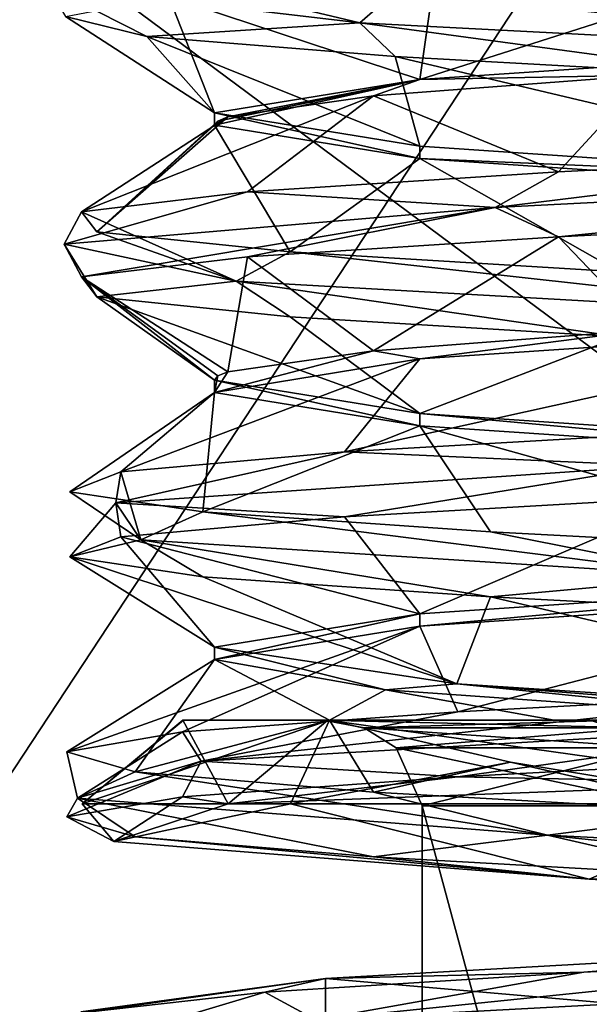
# Model space of a CAD drawing. Header units: millimetres. Extents: x -75 to 0, y -130 to 133.
# Tile 26 of 121: x -70.68 to -68.98, y -30.65 to -27.7. Entities that reach past the tile are written whole.
import ezdxf

# ---------------------------------------------------------------- set-up
doc = ezdxf.new("R2010")
doc.units = ezdxf.units.MM
doc.header["$LTSCALE"] = 65.185185
for name, color, linetype in [('1325', 7, 'CONTINUOUS'), ('1326', 7, 'CONTINUOUS'), ('1327', 7, 'CONTINUOUS'), ('1328', 7, 'CONTINUOUS'), ('1329', 7, 'CONTINUOUS'), ('1330', 7, 'CONTINUOUS'), ('1377', 7, 'CONTINUOUS'), ('1378', 7, 'CONTINUOUS'), ('1384', 7, 'CONTINUOUS'), ('1385', 7, 'CONTINUOUS'), ('1392', 7, 'CONTINUOUS'), ('1397', 7, 'CONTINUOUS'), ('1445', 7, 'CONTINUOUS'), ('1450', 7, 'CONTINUOUS'), ('1458', 7, 'CONTINUOUS'), ('1459', 7, 'CONTINUOUS'), ('1460', 7, 'CONTINUOUS'), ('1468', 7, 'CONTINUOUS'), ('1469', 7, 'CONTINUOUS'), ('1470', 7, 'CONTINUOUS'), ('944', 7, 'CONTINUOUS'), ('946', 7, 'CONTINUOUS'), ('949', 7, 'CONTINUOUS'), ('951', 7, 'CONTINUOUS'), ('972', 7, 'CONTINUOUS'), ('973', 7, 'CONTINUOUS')]:
    doc.layers.add(name, color=color, linetype=linetype)

msp = doc.modelspace()

# ---------------------------------------------------------------- linework, layer by layer
at = {"layer": '1325', "linetype": 'CONTINUOUS'}
for points in [[(-70.5999, -27.601, -0.0196), (-69.6646, -27.7115, -1.9973), (-70.3023, -27.5593, -1.0889), (-70.5999, -27.601, -0.0196)], [(-70.3023, -27.5593, -1.0889), (-69.6646, -27.7115, -1.9973), (-69.5586, -27.6192, -2.0141), (-70.3023, -27.5593, -1.0889)], [(-69.6646, -27.7115, -1.9973), (-70.5999, -27.601, -0.0196), (-70.3023, -27.7532, -1.0889), (-69.6646, -27.7115, -1.9973)], [(-70.3023, -27.7532, -1.0889), (-70.5999, -27.601, -0.0196), (-70.5457, -27.6933, 0.0729), (-70.3023, -27.7532, -1.0889)], [(-69.6646, -27.7115, -1.9973), (-67.5507, -27.8221, -2.5609), (-69.5586, -27.6192, -2.0141), (-69.6646, -27.7115, -1.9973)], [(-69.5586, -27.6192, -2.0141), (-67.5507, -27.8221, -2.5609), (-68.4764, -27.6791, -2.5018), (-69.5586, -27.6192, -2.0141)], [(-69.5586, -27.8131, -2.0141), (-69.6646, -27.7115, -1.9973), (-70.3023, -27.7532, -1.0889), (-69.5586, -27.8131, -2.0141)], [(-67.5507, -27.8221, -2.5609), (-69.6646, -27.7115, -1.9973), (-68.4764, -27.873, -2.5018), (-67.5507, -27.8221, -2.5609)], [(-68.4764, -27.873, -2.5018), (-69.6646, -27.7115, -1.9973), (-69.5586, -27.8131, -2.0141), (-68.4764, -27.873, -2.5018)], [(-67.078, -28.1538, 2.431), (-69.2601, -28.2644, 2.2742), (-67.9063, -28.0983, 2.5451), (-67.078, -28.1538, 2.431)], [(-67.9063, -28.0983, 2.5451), (-69.2601, -28.2644, 2.2742), (-69.07, -28.1582, 2.3111), (-67.9063, -28.0983, 2.5451)], [(-69.2601, -28.2644, 2.2742), (-67.078, -28.1538, 2.431), (-69.07, -28.3522, 2.3111), (-69.2601, -28.2644, 2.2742)], [(-69.07, -28.3522, 2.3111), (-67.078, -28.1538, 2.431), (-67.9063, -28.2923, 2.5451), (-69.07, -28.3522, 2.3111)], [(-69.07, -28.1582, 2.3111), (-69.2601, -28.2644, 2.2742), (-70.0013, -28.2181, 1.5751), (-69.07, -28.1582, 2.3111)], [(-69.2601, -28.2644, 2.2742), (-70.55, -28.375, 0.5072), (-70.0013, -28.2181, 1.5751), (-69.2601, -28.2644, 2.2742)], [(-70.0013, -28.2181, 1.5751), (-70.55, -28.375, 0.5072), (-70.4979, -28.278, 0.4969), (-70.0013, -28.2181, 1.5751)], [(-70.55, -28.375, 0.5072), (-69.2601, -28.2644, 2.2742), (-70.4979, -28.472, 0.4969), (-70.55, -28.375, 0.5072)], [(-70.4979, -28.472, 0.4969), (-69.2601, -28.2644, 2.2742), (-70.0013, -28.4121, 1.5751), (-70.4979, -28.472, 0.4969)], [(-70.0013, -28.4121, 1.5751), (-69.2601, -28.2644, 2.2742), (-69.07, -28.3522, 2.3111), (-70.0013, -28.4121, 1.5751)]]:
    msp.add_3dface(points, dxfattribs=at)
at = {"layer": '1326', "linetype": 'CONTINUOUS'}
for points in [[(-68.8037, -27.8684, 1.9401), (-69.07, -28.1582, 2.3111), (-69.6233, -27.9309, 1.3322), (-68.8037, -27.8684, 1.9401)], [(-67.9063, -28.0983, 2.5451), (-69.07, -28.1582, 2.3111), (-68.8037, -27.8684, 1.9401), (-67.9063, -28.0983, 2.5451)], [(-70.0013, -28.2181, 1.5751), (-70.4979, -28.278, 0.4969), (-69.6233, -27.9309, 1.3322), (-70.0013, -28.2181, 1.5751)], [(-69.6233, -27.9309, 1.3322), (-70.4979, -28.278, 0.4969), (-70.0596, -27.9934, 0.4097), (-69.6233, -27.9309, 1.3322)], [(-69.07, -28.1582, 2.3111), (-70.0013, -28.2181, 1.5751), (-69.6233, -27.9309, 1.3322), (-69.07, -28.1582, 2.3111)]]:
    msp.add_3dface(points, dxfattribs=at)
at = {"layer": '1327', "linetype": 'CONTINUOUS'}
for points in [[(-69.4408, -27.5736, 2.1001), (-68.3324, -27.5137, 2.525), (-69.4849, -27.8816, 1.4849), (-69.4408, -27.5736, 2.1001)], [(-69.4849, -27.8816, 1.4849), (-68.3324, -27.5137, 2.525), (-68, -27.7816, 2.1), (-69.4849, -27.8816, 1.4849)], [(-70.2362, -27.6334, 1.2189), (-69.4408, -27.5736, 2.1001), (-69.4849, -27.8816, 1.4849), (-70.2362, -27.6334, 1.2189)], [(-70.5457, -27.6933, 0.0729), (-70.2362, -27.6334, 1.2189), (-70.1, -27.9816), (-70.5457, -27.6933, 0.0729)], [(-70.1, -27.9816), (-70.2362, -27.6334, 1.2189), (-69.4849, -27.8816, 1.4849), (-70.1, -27.9816)], [(-70.3023, -27.7532, -1.0889), (-70.5457, -27.6933, 0.0729), (-70.1, -27.9816), (-70.3023, -27.7532, -1.0889)], [(-69.5586, -27.8131, -2.0141), (-70.3023, -27.7532, -1.0889), (-69.485, -28.0816, -1.4848), (-69.5586, -27.8131, -2.0141)], [(-69.485, -28.0816, -1.4848), (-70.3023, -27.7532, -1.0889), (-70.1, -27.9816), (-69.485, -28.0816, -1.4848)], [(-68.4764, -27.873, -2.5018), (-69.5586, -27.8131, -2.0141), (-68, -28.1816, -2.1), (-68.4764, -27.873, -2.5018)], [(-68, -28.1816, -2.1), (-69.5586, -27.8131, -2.0141), (-69.485, -28.0816, -1.4848), (-68, -28.1816, -2.1)], [(-69.07, -28.3522, 2.3111), (-67.9063, -28.2923, 2.5451), (-68.8037, -28.6316, 1.9401), (-69.07, -28.3522, 2.3111)], [(-70.0013, -28.4121, 1.5751), (-69.07, -28.3522, 2.3111), (-69.6233, -28.6941, 1.3322), (-70.0013, -28.4121, 1.5751)], [(-69.6233, -28.6941, 1.3322), (-69.07, -28.3522, 2.3111), (-68.8037, -28.6316, 1.9401), (-69.6233, -28.6941, 1.3322)], [(-70.4979, -28.472, 0.4969), (-70.0013, -28.4121, 1.5751), (-70.0596, -28.7566, 0.4097), (-70.4979, -28.472, 0.4969)], [(-70.0596, -28.7566, 0.4097), (-70.0013, -28.4121, 1.5751), (-69.6233, -28.6941, 1.3322), (-70.0596, -28.7566, 0.4097)]]:
    msp.add_3dface(points, dxfattribs=at)
at = {"layer": '1328', "linetype": 'CONTINUOUS'}
for points in [[(-70.4979, -28.278, 0.4969), (-70.55, -28.375, 0.5072), (-70.0345, -28.4856, -1.6189), (-70.4979, -28.278, 0.4969)], [(-70.4979, -28.278, 0.4969), (-70.0345, -28.4856, -1.6189), (-70.4517, -28.3379, -0.6893), (-70.4979, -28.278, 0.4969)], [(-70.4517, -28.3379, -0.6893), (-70.0345, -28.4856, -1.6189), (-69.873, -28.3978, -1.7257), (-70.4517, -28.3379, -0.6893)], [(-70.55, -28.375, 0.5072), (-70.4979, -28.472, 0.4969), (-70.4517, -28.5319, -0.6893), (-70.55, -28.375, 0.5072)], [(-70.0345, -28.4856, -1.6189), (-70.55, -28.375, 0.5072), (-70.4517, -28.5319, -0.6893), (-70.0345, -28.4856, -1.6189)], [(-70.0345, -28.4856, -1.6189), (-68.0785, -28.5962, -2.5988), (-69.873, -28.3978, -1.7257), (-70.0345, -28.4856, -1.6189)], [(-69.873, -28.3978, -1.7257), (-68.0785, -28.5962, -2.5988), (-68.8873, -28.4577, -2.3872), (-69.873, -28.3978, -1.7257)], [(-69.873, -28.5918, -1.7257), (-70.0345, -28.4856, -1.6189), (-70.4517, -28.5319, -0.6893), (-69.873, -28.5918, -1.7257)], [(-68.0785, -28.5962, -2.5988), (-70.0345, -28.4856, -1.6189), (-68.8873, -28.6517, -2.3872), (-68.0785, -28.5962, -2.5988)], [(-68.8873, -28.6517, -2.3872), (-70.0345, -28.4856, -1.6189), (-69.873, -28.5918, -1.7257), (-68.8873, -28.6517, -2.3872)], [(-68.6692, -28.9369, 2.4573), (-68.7735, -29.0385, 2.4823), (-69.7103, -28.9968, 1.887), (-68.6692, -28.9369, 2.4573)], [(-68.7735, -29.0385, 2.4823), (-70.3945, -29.149, 1.0131), (-69.7103, -28.9968, 1.887), (-68.7735, -29.0385, 2.4823)], [(-69.7103, -28.9968, 1.887), (-70.3945, -29.149, 1.0131), (-70.3799, -29.0567, 0.9068), (-69.7103, -28.9968, 1.887)], [(-70.3945, -29.149, 1.0131), (-68.7735, -29.0385, 2.4823), (-69.7103, -29.1907, 1.887), (-70.3945, -29.149, 1.0131)], [(-69.7103, -29.1907, 1.887), (-68.7735, -29.0385, 2.4823), (-68.6692, -29.1308, 2.4573), (-69.7103, -29.1907, 1.887)], [(-70.3799, -29.0567, 0.9068), (-70.3202, -29.2596, -1.1734), (-70.5324, -29.1166, -0.2704), (-70.3799, -29.0567, 0.9068)], [(-70.3945, -29.149, 1.0131), (-70.3202, -29.2596, -1.1734), (-70.3799, -29.0567, 0.9068), (-70.3945, -29.149, 1.0131)], [(-70.5324, -29.1166, -0.2704), (-70.3202, -29.2596, -1.1734), (-70.1348, -29.1764, -1.3888), (-70.5324, -29.1166, -0.2704)], [(-70.3202, -29.2596, -1.1734), (-70.3945, -29.149, 1.0131), (-70.5324, -29.3105, -0.2704), (-70.3202, -29.2596, -1.1734)], [(-70.5324, -29.3105, -0.2704), (-70.3945, -29.149, 1.0131), (-70.3799, -29.2506, 0.9068), (-70.5324, -29.3105, -0.2704)], [(-70.3799, -29.2506, 0.9068), (-70.3945, -29.149, 1.0131), (-69.7103, -29.1907, 1.887), (-70.3799, -29.2506, 0.9068)], [(-70.3202, -29.2596, -1.1734), (-68.6031, -29.3702, -2.5291), (-70.1348, -29.1764, -1.3888), (-70.3202, -29.2596, -1.1734)], [(-70.1348, -29.1764, -1.3888), (-68.6031, -29.3702, -2.5291), (-69.2734, -29.2363, -2.2056), (-70.1348, -29.1764, -1.3888)], [(-69.2734, -29.2363, -2.2056), (-68.6031, -29.3702, -2.5291), (-68.1354, -29.2962, -2.5432), (-69.2734, -29.2363, -2.2056)], [(-70.1348, -29.3704, -1.3888), (-70.3202, -29.2596, -1.1734), (-70.5324, -29.3105, -0.2704), (-70.1348, -29.3704, -1.3888)], [(-68.6031, -29.3702, -2.5291), (-70.3202, -29.2596, -1.1734), (-69.2734, -29.4303, -2.2056), (-68.6031, -29.3702, -2.5291)], [(-69.2734, -29.4303, -2.2056), (-70.3202, -29.2596, -1.1734), (-70.1348, -29.3704, -1.3888), (-69.2734, -29.4303, -2.2056)], [(-68.1354, -29.4902, -2.5432), (-68.6031, -29.3702, -2.5291), (-69.2734, -29.4303, -2.2056), (-68.1354, -29.4902, -2.5432)], [(-68.2548, -29.8125, 2.5875), (-70.1398, -29.9231, 1.477), (-68.2496, -29.7155, 2.5345), (-68.2548, -29.8125, 2.5875)], [(-68.2496, -29.7155, 2.5345), (-70.1398, -29.9231, 1.477), (-69.3713, -29.7754, 2.1461), (-68.2496, -29.7155, 2.5345)], [(-69.3713, -29.7754, 2.1461), (-70.1398, -29.9231, 1.477), (-70.1951, -29.8353, 1.2914), (-69.3713, -29.7754, 2.1461)], [(-70.1951, -29.8353, 1.2914), (-70.5097, -30.0337, -0.6792), (-70.542, -29.8952, 0.1562), (-70.1951, -29.8353, 1.2914)], [(-70.1398, -29.9231, 1.477), (-70.5097, -30.0337, -0.6792), (-70.1951, -29.8353, 1.2914), (-70.1398, -29.9231, 1.477)], [(-70.1398, -29.9231, 1.477), (-68.2548, -29.8125, 2.5875), (-69.3713, -29.9694, 2.1461), (-70.1398, -29.9231, 1.477)], [(-69.3713, -29.9694, 2.1461), (-68.2548, -29.8125, 2.5875), (-68.2496, -29.9095, 2.5345), (-69.3713, -29.9694, 2.1461)], [(-70.542, -29.8952, 0.1562), (-70.5097, -30.0337, -0.6792), (-70.3367, -29.9551, -1.013), (-70.542, -29.8952, 0.1562)], [(-70.5097, -30.0337, -0.6792), (-70.1398, -29.9231, 1.477), (-70.542, -30.0892, 0.1562), (-70.5097, -30.0337, -0.6792)], [(-70.542, -30.0892, 0.1562), (-70.1398, -29.9231, 1.477), (-70.1951, -30.0293, 1.2914), (-70.542, -30.0892, 0.1562)], [(-70.1951, -30.0293, 1.2914), (-70.1398, -29.9231, 1.477), (-69.3713, -29.9694, 2.1461), (-70.1951, -30.0293, 1.2914)], [(-70.5097, -30.0337, -0.6792), (-69.1028, -30.1442, -2.3546), (-70.3367, -29.9551, -1.013), (-70.5097, -30.0337, -0.6792)], [(-70.3367, -29.9551, -1.013), (-69.1028, -30.1442, -2.3546), (-69.6237, -30.015, -1.9621), (-70.3367, -29.9551, -1.013)], [(-70.3367, -30.1491, -1.013), (-70.5097, -30.0337, -0.6792), (-70.542, -30.0892, 0.1562), (-70.3367, -30.1491, -1.013)], [(-69.1028, -30.1442, -2.3546), (-70.5097, -30.0337, -0.6792), (-69.6237, -30.209, -1.9621), (-69.1028, -30.1442, -2.3546)], [(-69.6237, -30.209, -1.9621), (-70.5097, -30.0337, -0.6792), (-70.3367, -30.1491, -1.013), (-69.6237, -30.209, -1.9621)], [(-69.6237, -30.015, -1.9621), (-69.1028, -30.1442, -2.3546), (-68.558, -30.0749, -2.4849), (-69.6237, -30.015, -1.9621)], [(-69.1028, -30.1442, -2.3546), (-66.9151, -30.2548, -2.3628), (-68.558, -30.0749, -2.4849), (-69.1028, -30.1442, -2.3546)], [(-68.558, -30.2689, -2.4849), (-69.1028, -30.1442, -2.3546), (-69.6237, -30.209, -1.9621), (-68.558, -30.2689, -2.4849)], [(-66.9151, -30.2548, -2.3628), (-69.1028, -30.1442, -2.3546), (-67.3711, -30.3288, -2.4679), (-66.9151, -30.2548, -2.3628)], [(-67.3711, -30.3288, -2.4679), (-69.1028, -30.1442, -2.3546), (-68.558, -30.2689, -2.4849), (-67.3711, -30.3288, -2.4679)], [(-67.7256, -30.5865, 2.5855), (-69.7964, -30.6971, 1.8797), (-67.823, -30.4942, 2.5406), (-67.7256, -30.5865, 2.5855)], [(-67.823, -30.4942, 2.5406), (-69.7964, -30.6971, 1.8797), (-68.9938, -30.5541, 2.3449), (-67.823, -30.4942, 2.5406)], [(-68.9938, -30.5541, 2.3449), (-69.7964, -30.6971, 1.8797), (-69.9487, -30.6139, 1.6397), (-68.9938, -30.5541, 2.3449)], [(-69.7964, -30.6971, 1.8797), (-67.7256, -30.5865, 2.5855), (-68.9938, -30.748, 2.3449), (-69.7964, -30.6971, 1.8797)], [(-68.9938, -30.748, 2.3449), (-67.7256, -30.5865, 2.5855), (-67.823, -30.6881, 2.5406), (-68.9938, -30.748, 2.3449)], [(-69.7964, -30.6971, 1.8797), (-70.5953, -30.8077, -0.157), (-69.9487, -30.6139, 1.6397), (-69.7964, -30.6971, 1.8797)], [(-69.9487, -30.6139, 1.6397), (-70.5953, -30.8077, -0.157), (-70.4803, -30.6738, 0.5783), (-69.9487, -30.6139, 1.6397)]]:
    msp.add_3dface(points, dxfattribs=at)
at = {"layer": '1329', "linetype": 'CONTINUOUS'}
for points in [[(-70.0596, -27.9934, 0.4097), (-70.4979, -28.278, 0.4969), (-70.4517, -28.3379, -0.6893), (-70.0596, -27.9934, 0.4097)], [(-70.0596, -27.9934, 0.4097), (-70.4517, -28.3379, -0.6893), (-70.0899, -28.0059, 0.2058), (-70.0596, -27.9934, 0.4097)], [(-70.0899, -28.0059, 0.2058), (-70.4517, -28.3379, -0.6893), (-70.1, -28.0184), (-70.0899, -28.0059, 0.2058)], [(-70.4517, -28.3379, -0.6893), (-69.873, -28.3978, -1.7257), (-70.1, -28.0184), (-70.4517, -28.3379, -0.6893)], [(-70.1, -28.0184), (-69.873, -28.3978, -1.7257), (-69.4849, -28.1184, -1.4849), (-70.1, -28.0184)], [(-69.873, -28.3978, -1.7257), (-68.8873, -28.4577, -2.3872), (-69.4849, -28.1184, -1.4849), (-69.873, -28.3978, -1.7257)], [(-69.4849, -28.1184, -1.4849), (-68.8873, -28.4577, -2.3872), (-68, -28.2184, -2.1), (-69.4849, -28.1184, -1.4849)], [(-68.6692, -28.9369, 2.4573), (-69.7103, -28.9968, 1.887), (-68, -28.6184, 2.1), (-68.6692, -28.9369, 2.4573)], [(-68, -28.6184, 2.1), (-69.7103, -28.9968, 1.887), (-69.485, -28.7184, 1.4848), (-68, -28.6184, 2.1)], [(-69.7103, -28.9968, 1.887), (-70.3799, -29.0567, 0.9068), (-69.485, -28.7184, 1.4848), (-69.7103, -28.9968, 1.887)], [(-69.485, -28.7184, 1.4848), (-70.3799, -29.0567, 0.9068), (-70.1, -28.8184), (-69.485, -28.7184, 1.4848)], [(-70.3799, -29.0567, 0.9068), (-70.5324, -29.1166, -0.2704), (-70.1, -28.8184), (-70.3799, -29.0567, 0.9068)], [(-70.5324, -29.1166, -0.2704), (-70.1348, -29.1764, -1.3888), (-70.1, -28.8184), (-70.5324, -29.1166, -0.2704)], [(-70.1, -28.8184), (-70.1348, -29.1764, -1.3888), (-69.485, -28.9184, -1.4849), (-70.1, -28.8184)], [(-70.1348, -29.1764, -1.3888), (-69.2734, -29.2363, -2.2056), (-69.485, -28.9184, -1.4849), (-70.1348, -29.1764, -1.3888)], [(-69.2734, -29.2363, -2.2056), (-68.1354, -29.2962, -2.5432), (-69.485, -28.9184, -1.4849), (-69.2734, -29.2363, -2.2056)], [(-69.485, -28.9184, -1.4849), (-68.1354, -29.2962, -2.5432), (-67.9999, -29.0184, -2.1), (-69.485, -28.9184, -1.4849)], [(-68, -29.4184, 2.1), (-69.3713, -29.7754, 2.1461), (-69.485, -29.5184, 1.4849), (-68, -29.4184, 2.1)], [(-68.2496, -29.7155, 2.5345), (-69.3713, -29.7754, 2.1461), (-68, -29.4184, 2.1), (-68.2496, -29.7155, 2.5345)], [(-70.1951, -29.8353, 1.2914), (-70.542, -29.8952, 0.1562), (-69.485, -29.5184, 1.4849), (-70.1951, -29.8353, 1.2914)], [(-69.485, -29.5184, 1.4849), (-70.542, -29.8952, 0.1562), (-70.1, -29.6184), (-69.485, -29.5184, 1.4849)], [(-69.3713, -29.7754, 2.1461), (-70.1951, -29.8353, 1.2914), (-69.485, -29.5184, 1.4849), (-69.3713, -29.7754, 2.1461)], [(-70.542, -29.8952, 0.1562), (-70.3367, -29.9551, -1.013), (-70.1, -29.6184), (-70.542, -29.8952, 0.1562)], [(-70.3367, -29.9551, -1.013), (-69.7552, -29.8, -1.4077), (-70.1, -29.6184), (-70.3367, -29.9551, -1.013)], [(-70.1, -29.6184), (-69.7552, -29.8, -1.4077), (-69.5882, -29.7092, -1.3739), (-70.1, -29.6184)], [(-69.7552, -29.8, -1.4077), (-69.083, -29.8, -1.8866), (-69.5882, -29.7092, -1.3739), (-69.7552, -29.8, -1.4077)], [(-69.083, -29.8, -1.8866), (-68.302, -29.8, -2.0782), (-69.5882, -29.7092, -1.3739), (-69.083, -29.8, -1.8866)], [(-70.3367, -29.9551, -1.013), (-69.6237, -30.015, -1.9621), (-69.7552, -29.8, -1.4077), (-70.3367, -29.9551, -1.013)], [(-69.7552, -29.8, -1.4077), (-69.6237, -30.015, -1.9621), (-69.2139, -29.9258, -2.0423), (-69.7552, -29.8, -1.4077)], [(-69.6237, -30.015, -1.9621), (-68.558, -30.0749, -2.4849), (-69.2139, -29.9258, -2.0423), (-69.6237, -30.015, -1.9621)], [(-69.2139, -29.9258, -2.0423), (-68.558, -30.0749, -2.4849), (-68.453, -30.05, -2.4586), (-69.2139, -29.9258, -2.0423)], [(-68, -30.4732, 2.5), (-68.9938, -30.5541, 2.3449), (-69.7677, -30.5732, 1.7678), (-68, -30.4732, 2.5)], [(-67.823, -30.4942, 2.5406), (-68.9938, -30.5541, 2.3449), (-68, -30.4732, 2.5), (-67.823, -30.4942, 2.5406)], [(-69.7677, -30.5732, 1.7678), (-70.4803, -30.6738, 0.5783), (-70.5, -30.6732, -0.0001), (-69.7677, -30.5732, 1.7678)], [(-69.9487, -30.6139, 1.6397), (-70.4803, -30.6738, 0.5783), (-69.7677, -30.5732, 1.7678), (-69.9487, -30.6139, 1.6397)], [(-68.9938, -30.5541, 2.3449), (-69.9487, -30.6139, 1.6397), (-69.7677, -30.5732, 1.7678), (-68.9938, -30.5541, 2.3449)]]:
    msp.add_3dface(points, dxfattribs=at)
at = {"layer": '1330', "linetype": 'CONTINUOUS'}
for points in [[(-70.4979, -28.472, 0.4969), (-70.0596, -28.7566, 0.4097), (-70.0899, -28.7691, 0.2058), (-70.4979, -28.472, 0.4969)], [(-70.4517, -28.5319, -0.6893), (-70.4979, -28.472, 0.4969), (-70.1, -28.7816), (-70.4517, -28.5319, -0.6893)], [(-70.1, -28.7816), (-70.4979, -28.472, 0.4969), (-70.0899, -28.7691, 0.2058), (-70.1, -28.7816)], [(-69.873, -28.5918, -1.7257), (-70.4517, -28.5319, -0.6893), (-69.4849, -28.8816, -1.4849), (-69.873, -28.5918, -1.7257)], [(-69.4849, -28.8816, -1.4849), (-70.4517, -28.5319, -0.6893), (-70.1, -28.7816), (-69.4849, -28.8816, -1.4849)], [(-68.8873, -28.6517, -2.3872), (-69.873, -28.5918, -1.7257), (-69.4849, -28.8816, -1.4849), (-68.8873, -28.6517, -2.3872)], [(-68, -28.9816, -2.1), (-68.8873, -28.6517, -2.3872), (-69.4849, -28.8816, -1.4849), (-68, -28.9816, -2.1)], [(-69.7103, -29.1907, 1.887), (-68.6692, -29.1308, 2.4573), (-69.485, -29.4816, 1.4848), (-69.7103, -29.1907, 1.887)], [(-69.485, -29.4816, 1.4848), (-68.6692, -29.1308, 2.4573), (-68, -29.3816, 2.1), (-69.485, -29.4816, 1.4848)], [(-70.3799, -29.2506, 0.9068), (-69.7103, -29.1907, 1.887), (-69.485, -29.4816, 1.4848), (-70.3799, -29.2506, 0.9068)], [(-70.5324, -29.3105, -0.2704), (-70.3799, -29.2506, 0.9068), (-70.1, -29.5816), (-70.5324, -29.3105, -0.2704)], [(-70.1, -29.5816), (-70.3799, -29.2506, 0.9068), (-69.485, -29.4816, 1.4848), (-70.1, -29.5816)], [(-70.1348, -29.3704, -1.3888), (-70.5324, -29.3105, -0.2704), (-69.374, -29.6908, -1.5881), (-70.1348, -29.3704, -1.3888)], [(-69.374, -29.6908, -1.5881), (-70.5324, -29.3105, -0.2704), (-70.1, -29.5816), (-69.374, -29.6908, -1.5881)], [(-69.2734, -29.4303, -2.2056), (-70.1348, -29.3704, -1.3888), (-69.374, -29.6908, -1.5881), (-69.2734, -29.4303, -2.2056)], [(-67.698, -29.8, -2.0782), (-69.2734, -29.4303, -2.2056), (-69.374, -29.6908, -1.5881), (-67.698, -29.8, -2.0782)], [(-68.1354, -29.4902, -2.5432), (-69.2734, -29.4303, -2.2056), (-67.698, -29.8, -2.0782), (-68.1354, -29.4902, -2.5432)], [(-69.3713, -29.9694, 2.1461), (-68.2496, -29.9095, 2.5345), (-68.4169, -29.9881, 2.4022), (-69.3713, -29.9694, 2.1461)], [(-70.1951, -30.0293, 1.2914), (-69.3713, -29.9694, 2.1461), (-70.0589, -30.05, 1.4181), (-70.1951, -30.0293, 1.2914)], [(-70.0589, -30.05, 1.4181), (-69.3713, -29.9694, 2.1461), (-68.4169, -29.9881, 2.4022), (-70.0589, -30.05, 1.4181)], [(-70.542, -30.0892, 0.1562), (-70.1951, -30.0293, 1.2914), (-70.4007, -30.1628, -0.6975), (-70.542, -30.0892, 0.1562)], [(-70.4007, -30.1628, -0.6975), (-70.1951, -30.0293, 1.2914), (-70.0589, -30.05, 1.4181), (-70.4007, -30.1628, -0.6975)], [(-70.3367, -30.1491, -1.013), (-70.542, -30.0892, 0.1562), (-70.4007, -30.1628, -0.6975), (-70.3367, -30.1491, -1.013)], [(-68.9784, -30.2756, -2.3006), (-70.3367, -30.1491, -1.013), (-70.4007, -30.1628, -0.6975), (-68.9784, -30.2756, -2.3006)], [(-69.6237, -30.209, -1.9621), (-70.3367, -30.1491, -1.013), (-68.9784, -30.2756, -2.3006), (-69.6237, -30.209, -1.9621)], [(-68.558, -30.2689, -2.4849), (-69.6237, -30.209, -1.9621), (-68.9784, -30.2756, -2.3006), (-68.558, -30.2689, -2.4849)], [(-66.8371, -30.3884, -2.2131), (-68.558, -30.2689, -2.4849), (-68.9784, -30.2756, -2.3006), (-66.8371, -30.3884, -2.2131)]]:
    msp.add_3dface(points, dxfattribs=at)
at = {"layer": '1377', "linetype": 'CONTINUOUS'}
for points in [[(-70.1944, -29.8, 0.497), (-69.7607, -29.8, 1.4009), (-70.1925, -29.8, -0.5055), (-70.1944, -29.8, 0.497)], [(-69.7552, -29.8, -1.4077), (-70.1925, -29.8, -0.5055), (-69.7736, -29.8), (-69.7552, -29.8, -1.4077)], [(-70.1925, -29.8, -0.5055), (-69.7607, -29.8, 1.4009), (-69.7736, -29.8), (-70.1925, -29.8, -0.5055)], [(-68.8868, -29.8, -1.536), (-69.7552, -29.8, -1.4077), (-69.7736, -29.8), (-68.8868, -29.8, -1.536)], [(-69.7607, -29.8, 1.4009), (-68.9774, -29.8, 2.0266), (-69.7736, -29.8), (-69.7607, -29.8, 1.4009)], [(-68.9774, -29.8, 2.0266), (-68.8868, -29.8, 1.536), (-69.7736, -29.8), (-68.9774, -29.8, 2.0266)], [(-69.083, -29.8, -1.8866), (-69.7552, -29.8, -1.4077), (-68.8868, -29.8, -1.536), (-69.083, -29.8, -1.8866)], [(-68.302, -29.8, -2.0782), (-69.083, -29.8, -1.8866), (-68.8868, -29.8, -1.536), (-68.302, -29.8, -2.0782)]]:
    msp.add_3dface(points, dxfattribs=at)
at = {"layer": '1378', "linetype": 'CONTINUOUS'}
for points in [[(-70.1925, -29.8, -0.5055), (-69.7552, -29.8, -1.4077), (-70.4954, -30.05, -0.1518), (-70.1925, -29.8, -0.5055)], [(-70.4954, -30.05, -0.1518), (-69.7552, -29.8, -1.4077), (-69.8718, -30.05, -1.6572), (-70.4954, -30.05, -0.1518)], [(-70.0589, -30.05, 1.4181), (-70.1944, -29.8, 0.497), (-70.4954, -30.05, -0.1518), (-70.0589, -30.05, 1.4181)], [(-70.1944, -29.8, 0.497), (-70.1925, -29.8, -0.5055), (-70.4954, -30.05, -0.1518), (-70.1944, -29.8, 0.497)], [(-70.0589, -30.05, 1.4181), (-69.7607, -29.8, 1.4009), (-70.1944, -29.8, 0.497), (-70.0589, -30.05, 1.4181)], [(-70.0589, -30.05, 1.4181), (-68.4169, -29.9881, 2.4022), (-69.7607, -29.8, 1.4009), (-70.0589, -30.05, 1.4181)], [(-69.7552, -29.8, -1.4077), (-69.2139, -29.9258, -2.0423), (-69.8718, -30.05, -1.6572), (-69.7552, -29.8, -1.4077)], [(-68.4169, -29.9881, 2.4022), (-68.9774, -29.8, 2.0266), (-69.7607, -29.8, 1.4009), (-68.4169, -29.9881, 2.4022)], [(-69.2139, -29.9258, -2.0423), (-68.453, -30.05, -2.4586), (-69.8718, -30.05, -1.6572), (-69.2139, -29.9258, -2.0423)]]:
    msp.add_3dface(points, dxfattribs=at)
at = {"layer": '1384', "linetype": 'CONTINUOUS'}
for points in [[(-68.739, -32.8, -1.28), (-68.739, -30.056, -1.28), (-69.478, -32.8), (-68.739, -32.8, -1.28)], [(-69.478, -32.8), (-68.739, -30.056, -1.28), (-69.478, -30.056), (-69.478, -32.8)]]:
    msp.add_3dface(points, dxfattribs=at)
at = {"layer": '1385', "linetype": 'CONTINUOUS'}
for points in [[(-68.739, -30.056, 1.28), (-68.739, -32.8, 1.28), (-69.478, -30.056), (-68.739, -30.056, 1.28)], [(-68.739, -32.8, 1.28), (-69.478, -32.8), (-69.478, -30.056), (-68.739, -32.8, 1.28)]]:
    msp.add_3dface(points, dxfattribs=at)
at = {"layer": '1392', "linetype": 'CONTINUOUS'}
for points in [[(-69.7736, -29.8), (-68.8868, -29.8, 1.536), (-68.8261, -29.8226, 1.4308), (-69.7736, -29.8)], [(-69.6521, -29.8226, 0), (-69.7736, -29.8), (-68.8261, -29.8226, 1.4308), (-69.6521, -29.8226, 0)], [(-69.5559, -29.8829, 0), (-69.6521, -29.8226, 0), (-68.7779, -29.8829, 1.3474), (-69.5559, -29.8829, 0)], [(-68.7779, -29.8829, 1.3474), (-69.6521, -29.8226, 0), (-68.8261, -29.8226, 1.4308), (-68.7779, -29.8829, 1.3474)], [(-68.739, -30.056, 1.28), (-69.478, -30.056), (-69.5559, -29.8829, 0), (-68.739, -30.056, 1.28)], [(-68.739, -30.056, 1.28), (-69.5559, -29.8829, 0), (-68.7779, -29.8829, 1.3474), (-68.739, -30.056, 1.28)]]:
    msp.add_3dface(points, dxfattribs=at)
at = {"layer": '1397', "linetype": 'CONTINUOUS'}
for points in [[(-68.8868, -29.8, -1.536), (-69.7736, -29.8), (-69.6521, -29.8226, 0), (-68.8868, -29.8, -1.536)], [(-68.8868, -29.8, -1.536), (-69.6521, -29.8226, 0), (-68.8261, -29.8226, -1.4308), (-68.8868, -29.8, -1.536)], [(-69.6521, -29.8226, 0), (-69.5559, -29.8829, 0), (-68.8261, -29.8226, -1.4308), (-69.6521, -29.8226, 0)], [(-69.5559, -29.8829, 0), (-68.7779, -29.8829, -1.3474), (-68.8261, -29.8226, -1.4308), (-69.5559, -29.8829, 0)], [(-69.5559, -29.8829, 0), (-69.478, -30.056), (-68.7779, -29.8829, -1.3474), (-69.5559, -29.8829, 0)], [(-69.478, -30.056), (-68.739, -30.056, -1.28), (-68.7779, -29.8829, -1.3474), (-69.478, -30.056)]]:
    msp.add_3dface(points, dxfattribs=at)
at = {"layer": '1445', "linetype": 'CONTINUOUS'}
for points in [[(-70.4007, -30.1628, -0.6975), (-70.0589, -30.05, 1.4181), (-70.4954, -30.05, -0.1518), (-70.4007, -30.1628, -0.6975)], [(-70.4007, -30.1628, -0.6975), (-70.4954, -30.05, -0.1518), (-69.8718, -30.05, -1.6572), (-70.4007, -30.1628, -0.6975)], [(-68.9784, -30.2756, -2.3006), (-70.4007, -30.1628, -0.6975), (-69.8718, -30.05, -1.6572), (-68.9784, -30.2756, -2.3006)], [(-68.453, -30.05, -2.4586), (-68.9784, -30.2756, -2.3006), (-69.8718, -30.05, -1.6572), (-68.453, -30.05, -2.4586)], [(-68.453, -30.05, -2.4586), (-66.8371, -30.3884, -2.2131), (-68.9784, -30.2756, -2.3006), (-68.453, -30.05, -2.4586)]]:
    msp.add_3dface(points, dxfattribs=at)
at = {"layer": '1450', "linetype": 'CONTINUOUS'}
for points in [[(-68, -30.4732, 2.5), (-69.7677, -30.5732, 1.7678), (-68, -30.7268, 2.5), (-68, -30.4732, 2.5)], [(-69.7677, -30.5732, 1.7678), (-70.5, -30.6732, -0.0001), (-69.7677, -30.8268, 1.7678), (-69.7677, -30.5732, 1.7678)], [(-69.7677, -30.5732, 1.7678), (-69.7677, -30.8268, 1.7678), (-68, -30.7268, 2.5), (-69.7677, -30.5732, 1.7678)]]:
    msp.add_3dface(points, dxfattribs=at)
at = {"layer": '1458', "linetype": 'CONTINUOUS'}
for points in [[(-68.8037, -27.8684, 1.9401), (-69.4849, -27.8816, 1.4849), (-68, -27.7816, 2.1), (-68.8037, -27.8684, 1.9401)], [(-70.1, -27.9816), (-69.4849, -27.8816, 1.4849), (-70.1, -28.0184), (-70.1, -27.9816)], [(-69.4849, -27.8816, 1.4849), (-70.0899, -28.0059, 0.2058), (-70.1, -28.0184), (-69.4849, -27.8816, 1.4849)], [(-69.4849, -27.8816, 1.4849), (-70.0596, -27.9934, 0.4097), (-70.0899, -28.0059, 0.2058), (-69.4849, -27.8816, 1.4849)], [(-69.6233, -27.9309, 1.3322), (-70.0596, -27.9934, 0.4097), (-69.4849, -27.8816, 1.4849), (-69.6233, -27.9309, 1.3322)], [(-68.8037, -27.8684, 1.9401), (-69.6233, -27.9309, 1.3322), (-69.4849, -27.8816, 1.4849), (-68.8037, -27.8684, 1.9401)]]:
    msp.add_3dface(points, dxfattribs=at)
at = {"layer": '1459', "linetype": 'CONTINUOUS'}
for points in [[(-68.8037, -28.6316, 1.9401), (-68, -28.6184, 2.1), (-69.485, -28.7184, 1.4848), (-68.8037, -28.6316, 1.9401)], [(-69.6233, -28.6941, 1.3322), (-68.8037, -28.6316, 1.9401), (-69.485, -28.7184, 1.4848), (-69.6233, -28.6941, 1.3322)], [(-70.0596, -28.7566, 0.4097), (-69.6233, -28.6941, 1.3322), (-70.1, -28.8184), (-70.0596, -28.7566, 0.4097)], [(-69.6233, -28.6941, 1.3322), (-69.485, -28.7184, 1.4848), (-70.1, -28.8184), (-69.6233, -28.6941, 1.3322)], [(-70.0596, -28.7566, 0.4097), (-70.1, -28.8184), (-70.0899, -28.7691, 0.2058), (-70.0596, -28.7566, 0.4097)], [(-70.1, -28.8184), (-70.1, -28.7816), (-70.0899, -28.7691, 0.2058), (-70.1, -28.8184)]]:
    msp.add_3dface(points, dxfattribs=at)
at = {"layer": '1460', "linetype": 'CONTINUOUS'}
for points in [[(-68, -29.4184, 2.1), (-69.485, -29.5184, 1.4849), (-68, -29.3816, 2.1), (-68, -29.4184, 2.1)], [(-69.485, -29.5184, 1.4849), (-69.485, -29.4816, 1.4848), (-68, -29.3816, 2.1), (-69.485, -29.5184, 1.4849)], [(-69.485, -29.5184, 1.4849), (-70.1, -29.6184), (-69.485, -29.4816, 1.4848), (-69.485, -29.5184, 1.4849)], [(-70.1, -29.6184), (-70.1, -29.5816), (-69.485, -29.4816, 1.4848), (-70.1, -29.6184)]]:
    msp.add_3dface(points, dxfattribs=at)
at = {"layer": '1468', "linetype": 'CONTINUOUS'}
for points in [[(-69.485, -28.0816, -1.4848), (-70.1, -27.9816), (-69.4849, -28.1184, -1.4849), (-69.485, -28.0816, -1.4848)], [(-70.1, -27.9816), (-70.1, -28.0184), (-69.4849, -28.1184, -1.4849), (-70.1, -27.9816)], [(-68, -28.1816, -2.1), (-69.485, -28.0816, -1.4848), (-69.4849, -28.1184, -1.4849), (-68, -28.1816, -2.1)], [(-68, -28.1816, -2.1), (-69.4849, -28.1184, -1.4849), (-68, -28.2184, -2.1), (-68, -28.1816, -2.1)]]:
    msp.add_3dface(points, dxfattribs=at)
at = {"layer": '1469', "linetype": 'CONTINUOUS'}
for points in [[(-70.1, -28.8184), (-69.485, -28.9184, -1.4849), (-70.1, -28.7816), (-70.1, -28.8184)], [(-69.485, -28.9184, -1.4849), (-69.4849, -28.8816, -1.4849), (-70.1, -28.7816), (-69.485, -28.9184, -1.4849)], [(-69.485, -28.9184, -1.4849), (-67.9999, -29.0184, -2.1), (-69.4849, -28.8816, -1.4849), (-69.485, -28.9184, -1.4849)], [(-67.9999, -29.0184, -2.1), (-68, -28.9816, -2.1), (-69.4849, -28.8816, -1.4849), (-67.9999, -29.0184, -2.1)]]:
    msp.add_3dface(points, dxfattribs=at)
at = {"layer": '1470', "linetype": 'CONTINUOUS'}
for points in [[(-70.1, -29.6184), (-69.5882, -29.7092, -1.3739), (-70.1, -29.5816), (-70.1, -29.6184)], [(-69.5882, -29.7092, -1.3739), (-69.374, -29.6908, -1.5881), (-70.1, -29.5816), (-69.5882, -29.7092, -1.3739)], [(-69.5882, -29.7092, -1.3739), (-68.302, -29.8, -2.0782), (-69.374, -29.6908, -1.5881), (-69.5882, -29.7092, -1.3739)], [(-69.374, -29.6908, -1.5881), (-68.302, -29.8, -2.0782), (-68, -29.8, -2.1), (-69.374, -29.6908, -1.5881)], [(-67.698, -29.8, -2.0782), (-69.374, -29.6908, -1.5881), (-68, -29.8, -2.1), (-67.698, -29.8, -2.0782)]]:
    msp.add_3dface(points, dxfattribs=at)
at = {"layer": '944', "linetype": 'CONTINUOUS'}
for points in [[(-74.8, -63.8, -24), (-74.8, -16.2, -24), (-35.2, -63.8, -24), (-74.8, -63.8, -24)], [(-35.2, -63.8, -24), (-74.8, -16.2, -24), (-35.2, -16.2, -24), (-35.2, -63.8, -24)]]:
    msp.add_3dface(points, dxfattribs=at)
at = {"layer": '946', "linetype": 'CONTINUOUS'}
for points in [[(-74.8, -16.2, 24), (-74.8, -63.8, 24), (-35.2, -16.2, 24), (-74.8, -16.2, 24)], [(-35.2, -16.2, 24), (-74.8, -63.8, 24), (-35.2, -63.8, 24), (-35.2, -16.2, 24)]]:
    msp.add_3dface(points, dxfattribs=at)
at = {"layer": '949', "linetype": 'CONTINUOUS'}
for points in [[(-35.5, -53.5647, -22), (-35.5, -26.4353, -22), (-72, -26.4353, -22), (-35.5, -53.5647, -22)], [(-72, -53.5647, -22), (-35.5, -53.5647, -22), (-72, -26.4353, -22), (-72, -53.5647, -22)]]:
    msp.add_3dface(points, dxfattribs=at)
at = {"layer": '951', "linetype": 'CONTINUOUS'}
for points in [[(-35.5, -26.4353, 22), (-35.5, -53.5647, 22), (-72, -53.5647, 22), (-35.5, -26.4353, 22)], [(-72, -26.4353, 22), (-35.5, -26.4353, 22), (-72, -53.5647, 22), (-72, -26.4353, 22)]]:
    msp.add_3dface(points, dxfattribs=at)
at = {"layer": '972', "linetype": 'CONTINUOUS'}
for points in [[(-72, -19, -4), (-63.5, -19, -4), (-63.5, -31.9223, -4), (-72, -19, -4)], [(-72, -31.9223, -4), (-72, -19, -4), (-63.5, -31.9223, -4), (-72, -31.9223, -4)]]:
    msp.add_3dface(points, dxfattribs=at)
at = {"layer": '973', "linetype": 'CONTINUOUS'}
for points in [[(-72, -31.9223, 4), (-63.5, -31.9223, 4), (-63.5, -19, 4), (-72, -31.9223, 4)], [(-72, -19, 4), (-72, -31.9223, 4), (-63.5, -19, 4), (-72, -19, 4)]]:
    msp.add_3dface(points, dxfattribs=at)

doc.saveas('drawing.dxf')
